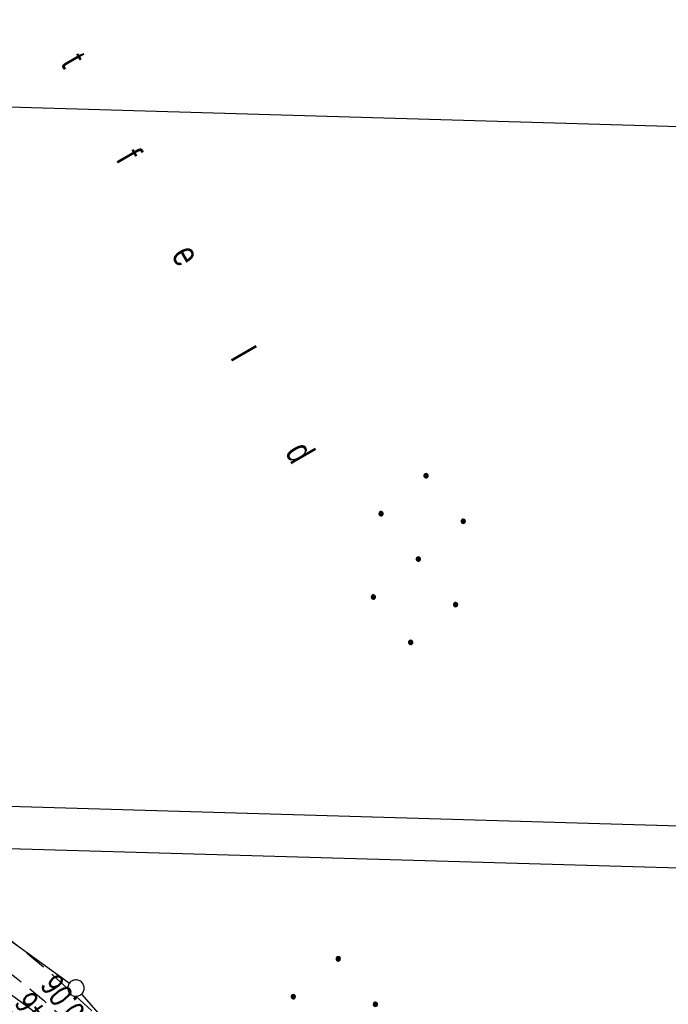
# Model space of a CAD drawing. Extents: x 510932 to 511602, y 463659 to 464636.
# Tile 54 of 81: x 511428 to 511488, y 464215 to 464305. Entities that reach past the tile are written whole.
import ezdxf

# ---------------------------------------------------------------- set-up
doc = ezdxf.new("R2010")
doc.units = 0
doc.header["$LTSCALE"] = 10
doc.header["$MEASUREMENT"] = 0
for name, pattern in [('AUSGEZOGEN', [0]), ('LT00', [0]), ('LT11', [0.3, 0.2, -0.1])]:
    doc.linetypes.add(name, pattern=pattern)
doc.layers.get('0').update_dxf_attribs({"linetype": 'LT00'})
for name, color, linetype in [('--EK_Schacht-Text', 5, 'LT00'), ('--EL_DFK_AB_L', 21, 'LT00'), ('DFK_AB_L', 21, 'LT00'), ('DFK_BES-NAME', 255, 'LT00'), ('DFK_GZPKT', 250, 'LT00'), ('DFK_KATASTER', 250, 'LT00'), ('DFK_NUTZUNG', 250, 'LT00'), ('PFEIL', 140, 'AUSGEZOGEN'), ('V104_ERDWEG', 250, 'LT11')]:
    doc.layers.add(name, color=color, linetype=linetype)
doc.styles.add('schachtbeschriftung', font='romans.shx', dxfattribs={"width": 0.75, "height": 2})
doc.styles.get("Standard").update_dxf_attribs({"font": 'ARIAL.TTF'})

# ---------------------------------------------------------------- blocks, each defined once
blk = doc.blocks.new('SYMB7010')
at = {"color": 0, "linetype": 'ByBlock'}
for points in [[(-0.031408, 0.499213), (-0.093728, 0.49134), (-0.15457, 0.475719), (-0.212975, 0.452595), (-0.268021, 0.422333), (-0.31884, 0.385411), (-0.36463, 0.342411), (-0.40467, 0.29401), (-0.438329, 0.240973), (-0.465074, 0.184136), (-0.484486, 0.124395), (-0.496256, 0.062692), (-0.5002, 0)], [(-0.5002, 0), (-0.496256, -0.062692), (-0.484486, -0.124395), (-0.465075, -0.184136), (-0.438329, -0.240973), (-0.404671, -0.29401), (-0.36463, -0.342411), (-0.31884, -0.385411), (-0.268021, -0.422333), (-0.212975, -0.452595), (-0.154571, -0.475719), (-0.093728, -0.49134), (-0.031408, -0.499213), (0.031408, -0.499213)], [(0.5002, 0), (0.496256, 0.062692), (0.484485, 0.124395), (0.465074, 0.184136), (0.438329, 0.240973), (0.40467, 0.29401), (0.36463, 0.342411), (0.31884, 0.385411), (0.268021, 0.422333), (0.212975, 0.452595), (0.15457, 0.475719), (0.093728, 0.49134), (0.031408, 0.499213), (-0.031408, 0.499213)], [(0.031408, -0.499213), (0.093728, -0.491341), (0.15457, -0.475719), (0.212975, -0.452595), (0.268021, -0.422333), (0.31884, -0.385411), (0.36463, -0.342411), (0.404671, -0.294011), (0.438329, -0.240974), (0.465075, -0.184136), (0.484486, -0.124395), (0.496256, -0.062692), (0.500201, 0)]]:
    blk.add_lwpolyline(points, dxfattribs=at)
blk = doc.blocks.new('Ackerland7')
at = {"layer": 'DFK_NUTZUNG', "color": 0, "linetype": 'ByBlock'}
for p, q in [((-4, 3.928), (-4, 3.67)), ((-3.95, 3.628), (-3.95, 3.97)), ((-3.9, 3.99), (-3.9, 3.607)), ((-3.85, 3.601), (-3.85, 3.997)), ((-3.8, 3.99), (-3.8, 3.607)), ((-3.75, 3.628), (-3.75, 3.97)), ((-3.7, 3.928), (-3.7, 3.67)), ((-3.65, 3.798), (-3.65, 3.8)), ((3.7, 3.929), (3.7, 3.671)), ((3.75, 3.629), (3.75, 3.971)), ((3.8, 3.992), (3.8, 3.608)), ((3.85, 3.602), (3.85, 3.998)), ((3.9, 3.992), (3.9, 3.608)), ((3.95, 3.629), (3.95, 3.971)), ((4, 3.929), (4, 3.671)), ((4.05, 3.799), (4.05, 3.801)), ((-7.85, 0.129), (-7.85, -0.129)), ((-7.8, -0.171), (-7.8, 0.171)), ((-7.75, 0.192), (-7.75, -0.192)), ((-7.7, -0.198), (-7.7, 0.198)), ((-7.65, 0.192), (-7.65, -0.192)), ((-7.6, -0.171), (-7.6, 0.171)), ((-7.55, 0.129), (-7.55, -0.129)), ((-7.5, -0.001), (-7.5, 0.001)), ((-0.15, 0.129), (-0.15, -0.129)), ((-0.1, -0.171), (-0.1, 0.171)), ((-0.05, 0.192), (-0.05, -0.192)), ((0, -0.198), (0, 0.198)), ((0.05, 0.192), (0.05, -0.192)), ((0.1, -0.171), (0.1, 0.171)), ((0.15, 0.129), (0.15, -0.129)), ((0.2, -0.001), (0.2, 0.001)), ((7.55, 0.129), (7.55, -0.129)), ((7.6, -0.171), (7.6, 0.171)), ((7.65, 0.192), (7.65, -0.192)), ((7.7, -0.198), (7.7, 0.198)), ((7.75, 0.192), (7.75, -0.192)), ((7.8, -0.171), (7.8, 0.171)), ((7.85, 0.129), (7.85, -0.129)), ((7.9, -0.001), (7.9, 0.001)), ((-3.9, -3.608), (-3.9, -3.992)), ((-3.85, -3.998), (-3.85, -3.602)), ((-3.8, -3.608), (-3.8, -3.992)), ((3.8, -3.608), (3.8, -3.992)), ((3.85, -3.998), (3.85, -3.602)), ((3.9, -3.608), (3.9, -3.992)), ((-4, -3.671), (-4, -3.929)), ((-3.95, -3.971), (-3.95, -3.629)), ((-3.75, -3.971), (-3.75, -3.629)), ((-3.7, -3.671), (-3.7, -3.929)), ((-3.65, -3.801), (-3.65, -3.799)), ((3.7, -3.671), (3.7, -3.929)), ((3.75, -3.971), (3.75, -3.629)), ((3.95, -3.971), (3.95, -3.629)), ((4, -3.671), (4, -3.929)), ((4.05, -3.801), (4.05, -3.799))]:
    blk.add_line(p, q, dxfattribs=at)
for points in [[(-3.65, 3.799), (-3.67, 3.886), (-3.725, 3.955), (-3.805, 3.994), (-3.894, 3.994), (-3.975, 3.955), (-4.03, 3.886), (-4.05, 3.799), (-4.03, 3.712), (-3.975, 3.642), (-3.894, 3.604), (-3.805, 3.604), (-3.725, 3.642), (-3.67, 3.712), (-3.65, 3.799)], [(4.05, 3.8), (4.03, 3.887), (3.975, 3.956), (3.894, 3.995), (3.805, 3.995), (3.725, 3.956), (3.67, 3.887), (3.65, 3.8), (3.67, 3.713), (3.725, 3.644), (3.805, 3.605), (3.894, 3.605), (3.975, 3.644), (4.03, 3.713), (4.05, 3.8)], [(-7.5, 0), (-7.52, 0.087), (-7.575, 0.156), (-7.655, 0.195), (-7.744, 0.195), (-7.825, 0.156), (-7.88, 0.087), (-7.9, 0)], [(0.2, 0), (0.18, 0.087), (0.125, 0.156), (0.045, 0.195), (-0.044, 0.195), (-0.125, 0.156), (-0.18, 0.087), (-0.2, 0)], [(-0.2, 0), (-0.18, -0.087), (-0.125, -0.156), (-0.044, -0.195), (0.045, -0.195), (0.125, -0.156), (0.18, -0.087), (0.2, 0)], [(7.9, 0), (7.88, 0.087), (7.825, 0.156), (7.744, 0.195), (7.655, 0.195), (7.575, 0.156), (7.52, 0.087), (7.5, 0)], [(7.5, 0), (7.52, -0.087), (7.575, -0.156), (7.655, -0.195), (7.744, -0.195), (7.825, -0.156), (7.88, -0.087), (7.9, 0)], [(-7.9, 0), (-7.88, -0.087), (-7.825, -0.156), (-7.744, -0.195), (-7.655, -0.195), (-7.575, -0.156), (-7.52, -0.087), (-7.5, 0)], [(-3.65, -3.8), (-3.67, -3.713), (-3.725, -3.644), (-3.805, -3.605), (-3.894, -3.605), (-3.975, -3.644), (-4.03, -3.713), (-4.05, -3.8), (-4.03, -3.887), (-3.975, -3.956), (-3.894, -3.995), (-3.805, -3.995), (-3.725, -3.956), (-3.67, -3.887), (-3.65, -3.8)], [(4.05, -3.8), (4.03, -3.713), (3.975, -3.644), (3.894, -3.605), (3.805, -3.605), (3.725, -3.644), (3.67, -3.713), (3.65, -3.8), (3.67, -3.887), (3.725, -3.956), (3.805, -3.995), (3.894, -3.995), (3.975, -3.956), (4.03, -3.887), (4.05, -3.8)]]:
    blk.add_lwpolyline(points, dxfattribs=at)
blk = doc.blocks.new('Pfreil3')
at = {"layer": 'PFEIL'}
blk.add_hatch(color=256, dxfattribs=at).paths.add_polyline_path([(-1.549, 0.273), (-1.549, -0.273), (0, 0)])
for p, q in [((-1.549, 0), (-4.831, 0)), ((-1.549, -0.273), (-1.549, 0.273)), ((-1.549, 0.273), (0, 0)), ((0, 0), (-1.549, -0.273))]:
    blk.add_line(p, q, dxfattribs=at)

msp = doc.modelspace()

# ---------------------------------------------------------------- linework, layer by layer
at = {"layer": '--EL_DFK_AB_L'}
msp.add_line((511420.937, 464220.15), (511430.183, 464213.44), dxfattribs=at)
at = {"layer": 'DFK_AB_L'}
msp.add_line((511420.937, 464220.15), (511430.183, 464213.44), dxfattribs=at)
at = {"layer": 'DFK_KATASTER'}
for p, q in [((511400.72, 464297.89), (511500.68, 464294.979)), ((511496.18, 464230.7), (511404.62, 464233.368)), ((511423.59, 464228.967), (511567.957, 464224.749)), ((511423.057, 464223.56), (511432.873, 464216.44)), ((511433.978, 464215.439), (511442.113, 464206.261))]:
    msp.add_line(p, q, dxfattribs=at)
at = {"layer": 'V104_ERDWEG', "flags": 128}
for points in [[(511467.914, 464151.017), (511467.123, 464151.821), (511466.336, 464152.629), (511465.557, 464153.444), (511464.792, 464154.271), (511464.044, 464155.114), (511463.318, 464155.976), (511462.618, 464156.861), (511461.927, 464157.803), (511461.274, 464158.775), (511460.667, 464159.773), (511460.11, 464160.799), (511459.611, 464161.849), (511459.246, 464162.733), (511458.917, 464163.63), (511458.617, 464164.539), (511458.338, 464165.455), (511458.074, 464166.379), (511457.819, 464167.305), (511457.563, 464168.232), (511457.301, 464169.156), (511456.851, 464170.642), (511456.371, 464172.117), (511455.864, 464173.58), (511455.334, 464175.037), (511454.786, 464176.485), (511454.225, 464177.93), (511453.655, 464179.371), (511453.08, 464180.812), (511452.503, 464182.253), (511451.93, 464183.698), (511451.365, 464185.147), (511450.812, 464186.603), (511450.338, 464187.891), (511449.871, 464189.182), (511449.408, 464190.477), (511448.943, 464191.769), (511448.473, 464193.058), (511447.992, 464194.342), (511447.496, 464195.617), (511446.981, 464196.882), (511446.44, 464198.133), (511445.871, 464199.368), (511445.268, 464200.586), (511444.626, 464201.783), (511443.819, 464203.161), (511442.957, 464204.507), (511442.043, 464205.824), (511441.082, 464207.112), (511440.077, 464208.371), (511439.033, 464209.603), (511437.954, 464210.808), (511436.843, 464211.987), (511435.706, 464213.142), (511434.545, 464214.272), (511433.364, 464215.379), (511431.319, 464217.211), (511429.229, 464218.978), (511427.091, 464220.678), (511424.905, 464222.311), (511422.669, 464223.875), (511420.536, 464225.273), (511418.361, 464226.61), (511416.146, 464227.885), (511413.895, 464229.097), (511411.609, 464230.245), (511409.292, 464231.328), (511406.946, 464232.345), (511404.573, 464233.295), (511403.078, 464233.855), (511401.574, 464234.394), (511400.065, 464234.914), (511398.551, 464235.421), (511397.034, 464235.918), (511395.516, 464236.412), (511393.999, 464236.905), (511392.483, 464237.402), (511390.971, 464237.907), (511389.465, 464238.426), (511387.965, 464238.962), (511386.473, 464239.519), (511384.769, 464240.191), (511383.078, 464240.893), (511381.396, 464241.622), (511379.723, 464242.375), (511378.058, 464243.145), (511376.399, 464243.932), (511374.743, 464244.73), (511373.091, 464245.536), (511371.44, 464246.346)], [(511370.215, 464244.768), (511371.771, 464243.929), (511373.329, 464243.093), (511374.891, 464242.266), (511376.457, 464241.45), (511378.029, 464240.649), (511379.609, 464239.867), (511381.198, 464239.109), (511382.799, 464238.376), (511384.412, 464237.674), (511386.039, 464237.006), (511387.499, 464236.444), (511388.969, 464235.906), (511390.448, 464235.388), (511391.932, 464234.885), (511393.422, 464234.393), (511394.913, 464233.906), (511396.405, 464233.419), (511397.895, 464232.927), (511399.381, 464232.426), (511400.862, 464231.91), (511402.334, 464231.374), (511403.797, 464230.813), (511405.826, 464229.98), (511407.832, 464229.091), (511409.816, 464228.152), (511411.778, 464227.165), (511413.719, 464226.132), (511415.639, 464225.059), (511417.539, 464223.948), (511419.42, 464222.802), (511421.281, 464221.626), (511422.651, 464220.733), (511424.008, 464219.822), (511425.348, 464218.889), (511426.67, 464217.932), (511427.969, 464216.947), (511429.243, 464215.931), (511430.488, 464214.881), (511431.703, 464213.794), (511433.085, 464212.468), (511434.419, 464211.09), (511435.704, 464209.662), (511436.937, 464208.189), (511438.119, 464206.672), (511439.247, 464205.115), (511440.321, 464203.521), (511441.339, 464201.893), (511442.3, 464200.235), (511443.058, 464198.831), (511443.779, 464197.409), (511444.469, 464195.973), (511445.131, 464194.523), (511445.771, 464193.062), (511446.392, 464191.594), (511446.998, 464190.117), (511447.595, 464188.636), (511448.186, 464187.153), (511448.776, 464185.669), (511449.45, 464183.981), (511450.124, 464182.293), (511450.791, 464180.604), (511451.448, 464178.911), (511452.089, 464177.213), (511452.71, 464175.508), (511453.305, 464173.795), (511453.87, 464172.07), (511454.4, 464170.334), (511454.889, 464168.583), (511455.147, 464167.589), (511455.398, 464166.593), (511455.65, 464165.597), (511455.911, 464164.605), (511456.188, 464163.619), (511456.488, 464162.641), (511456.821, 464161.676), (511457.192, 464160.726), (511457.729, 464159.544), (511458.334, 464158.392), (511459, 464157.271), (511459.721, 464156.182), (511460.488, 464155.128), (511461.25, 464154.164), (511462.043, 464153.226), (511462.861, 464152.312), (511463.7, 464151.415), (511464.553, 464150.532), (511465.417, 464149.658), (511466.286, 464148.789)]]:
    msp.add_lwpolyline(points, dxfattribs=at)

# ---------------------------------------------------------------- block references
at = {"layer": 'DFK_GZPKT', "xscale": 1.500000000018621, "yscale": 1.5, "zscale": 1.5, "rotation": 264.7377099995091}
msp.add_blockref('SYMB7010', (511433.48, 464216), dxfattribs=at)
at = {"layer": 'DFK_NUTZUNG', "rotation": 264.7376999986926}
for p in [(511465.002, 464255.485), (511456.917, 464211.023)]:
    msp.add_blockref('Ackerland7', p, dxfattribs=at)
at = {"layer": 'PFEIL', "rotation": 139.9661310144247}
msp.add_blockref('Pfreil3', (511426.369, 464214.496), dxfattribs=at)

# ---------------------------------------------------------------- texts
at = {"layer": '--EK_Schacht-Text', "style": 'schachtbeschriftung', "width": 0.75}
for s, p in [('S=380.06', (511437.608, 464209.282)), ('D=381.46', (511435.265, 464207.608))]:
    msp.add_text(s, height=2, rotation=-234.44594, dxfattribs=at).set_placement(p)
at = {"layer": 'DFK_BES-NAME', "width": 0.75}
msp.add_text('R             i             c             h             t             f             e             l             d', height=2.5, rotation=300, dxfattribs=at).set_placement((511410.471, 464338.432))

doc.saveas('drawing.dxf')
